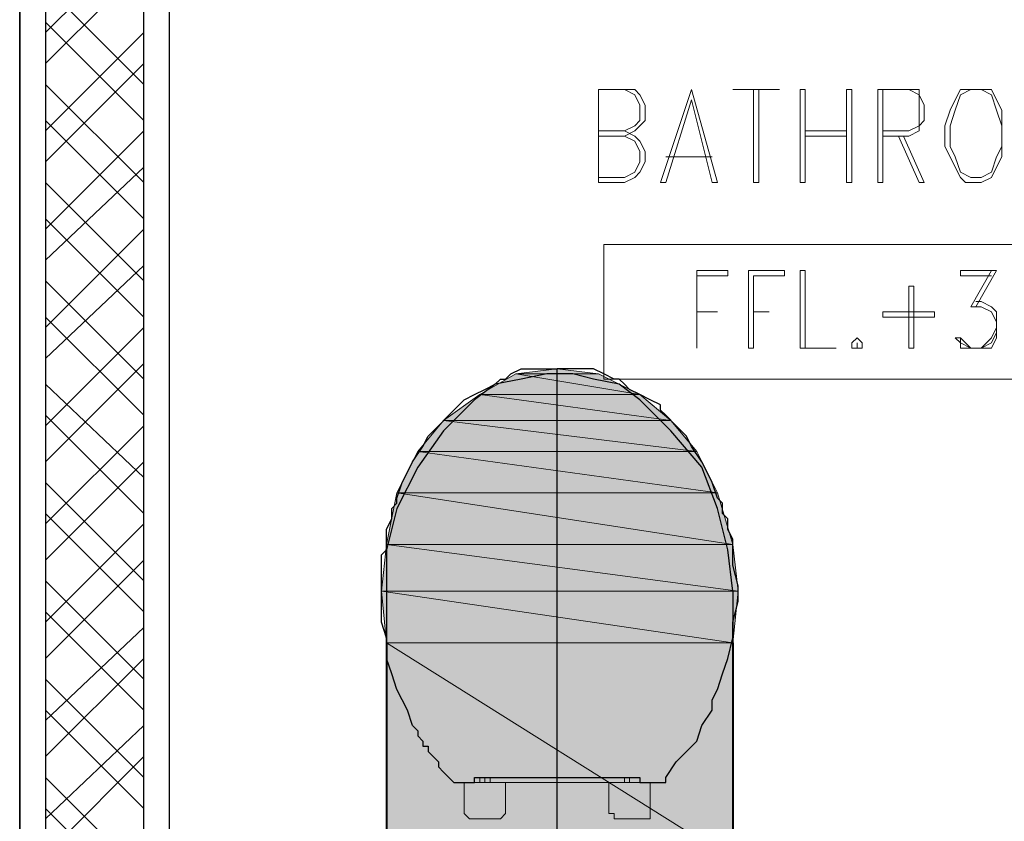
# Model space of a CAD drawing. Header units: millimetres. Extents: x 0 to 420, y 0 to 297.
# Tile 50 of 95: x 162.05 to 170.12, y 175.45 to 182.01. Entities that reach past the tile are written whole.
import ezdxf

# ---------------------------------------------------------------- set-up
doc = ezdxf.new("R2010")
doc.units = ezdxf.units.MM
doc.layers.add('FILL_FFFFFF', color=7, linetype='Continuous', true_color=0xffffff)
doc.layers.add('LINE_FFFFFF', color=7, linetype='Continuous', true_color=0xffffff)
doc.layers.add('LINE_000000', color=7, linetype='Continuous')

msp = doc.modelspace()

# ---------------------------------------------------------------- hatches: boundary and pattern name
at = {"layer": 'FILL_FFFFFF'}
h = msp.add_hatch(color=7, dxfattribs=at)
h.dxf.hatch_style = 1
h.paths.add_polyline_path([(166.4547, 179.1547), (166.7933, 179.1123), (166.116, 179.1123), (166.4547, 179.1547)])
h = msp.add_hatch(color=7, dxfattribs=at)
h.dxf.hatch_style = 1
h.paths.add_polyline_path([(166.116, 179.1123), (167.132, 178.943), (165.8197, 178.943), (166.116, 179.1123)])
h = msp.add_hatch(color=7, dxfattribs=at)
h.dxf.hatch_style = 1
h.paths.add_polyline_path([(166.7933, 179.1123), (166.116, 179.1123), (167.132, 178.943), (166.7933, 179.1123)])
h = msp.add_hatch(color=7, dxfattribs=at)
h.dxf.hatch_style = 1
h.paths.add_polyline_path([(165.8197, 178.943), (167.386, 178.7313), (165.5233, 178.7313), (165.8197, 178.943)])
h = msp.add_hatch(color=7, dxfattribs=at)
h.dxf.hatch_style = 1
h.paths.add_polyline_path([(167.132, 178.943), (165.8197, 178.943), (167.386, 178.7313), (167.132, 178.943)])
h = msp.add_hatch(color=7, dxfattribs=at)
h.dxf.hatch_style = 1
h.paths.add_polyline_path([(165.5233, 178.7313), (167.5977, 178.4773), (165.3117, 178.4773), (165.5233, 178.7313)])
h = msp.add_hatch(color=7, dxfattribs=at)
h.dxf.hatch_style = 1
h.paths.add_polyline_path([(167.386, 178.7313), (165.5233, 178.7313), (167.5977, 178.4773), (167.386, 178.7313)])
h = msp.add_hatch(color=7, dxfattribs=at)
h.dxf.hatch_style = 1
h.paths.add_polyline_path([(165.3117, 178.4773), (167.767, 178.1387), (165.1423, 178.1387), (165.3117, 178.4773)])
h = msp.add_hatch(color=7, dxfattribs=at)
h.dxf.hatch_style = 1
h.paths.add_polyline_path([(167.5977, 178.4773), (165.3117, 178.4773), (167.767, 178.1387), (167.5977, 178.4773)])
h = msp.add_hatch(color=7, dxfattribs=at)
h.dxf.hatch_style = 1
h.paths.add_polyline_path([(165.1423, 178.1387), (167.894, 177.7153), (165.0577, 177.7153), (165.1423, 178.1387)])
h = msp.add_hatch(color=7, dxfattribs=at)
h.dxf.hatch_style = 1
h.paths.add_polyline_path([(167.767, 178.1387), (165.1423, 178.1387), (167.894, 177.7153), (167.767, 178.1387)])
h = msp.add_hatch(color=7, dxfattribs=at)
h.dxf.hatch_style = 1
h.paths.add_polyline_path([(165.0577, 177.7153), (167.9363, 177.3343), (165.0153, 177.3343), (165.0577, 177.7153)])
h = msp.add_hatch(color=7, dxfattribs=at)
h.dxf.hatch_style = 1
h.paths.add_polyline_path([(167.894, 177.7153), (165.0577, 177.7153), (167.9363, 177.3343), (167.894, 177.7153)])
h = msp.add_hatch(color=7, dxfattribs=at)
h.dxf.hatch_style = 1
h.paths.add_polyline_path([(167.9363, 177.3343), (165.0153, 177.3343), (167.894, 176.911), (167.9363, 177.3343)])
h = msp.add_hatch(color=7, dxfattribs=at)
h.dxf.hatch_style = 1
h.paths.add_polyline_path([(165.0153, 177.3343), (167.894, 176.911), (165.0577, 176.911), (165.0153, 177.3343)])
h = msp.add_hatch(color=7, dxfattribs=at)
h.dxf.hatch_style = 1
h.paths.add_polyline_path([(167.894, 176.911), (165.0577, 176.911), (167.894, 175.133), (167.894, 176.911)])
h = msp.add_hatch(color=7, dxfattribs=at)
h.dxf.hatch_style = 1
h.paths.add_polyline_path([(165.0577, 176.911), (167.894, 175.133), (165.0577, 175.133), (165.0577, 176.911)])

# ---------------------------------------------------------------- linework, layer by layer
at = {"layer": 'LINE_000000', "lineweight": 25}
for p, q in [((162.052, 238.8023), (162.052, 85.9367)), ((162.052, 117.5597), (162.052, 202.2687)), ((162.2637, 181.9063), (163.068, 182.7107)), ((162.2637, 181.6523), (163.068, 182.4567)), ((163.068, 181.483), (162.2637, 182.2873)), ((163.068, 181.1867), (162.2637, 181.991)), ((162.2637, 181.102), (163.068, 181.9063)), ((162.2637, 180.848), (163.068, 181.6523)), ((163.068, 180.6787), (162.2637, 181.483)), ((163.068, 180.3823), (162.2637, 181.1867)), ((162.2637, 180.2977), (163.068, 181.102)), ((162.2637, 180.0437), (163.068, 180.8057)), ((163.068, 179.8743), (162.2637, 180.6787)), ((163.068, 179.578), (162.2637, 180.3823)), ((162.2637, 179.4933), (163.068, 180.2977)), ((162.2637, 179.2393), (163.068, 180.0013)), ((163.068, 179.07), (162.2637, 179.8743)), ((163.068, 178.7737), (162.2637, 179.578)), ((162.2637, 178.689), (163.068, 179.4933)), ((162.2637, 178.3927), (163.068, 179.197)), ((166.4547, 173.99), (166.4547, 179.1547)), ((163.068, 178.2657), (162.2637, 179.0277)), ((163.068, 177.9693), (162.2637, 178.7737)), ((162.2637, 177.8847), (163.068, 178.689)), ((162.2637, 177.5883), (163.068, 178.3927)), ((163.068, 177.419), (162.2637, 178.2233)), ((163.068, 177.165), (162.2637, 177.9693)), ((162.2637, 177.0803), (163.068, 177.8847)), ((167.894, 177.3343), (167.8517, 177.673)), ((162.2637, 176.784), (163.068, 177.5883)), ((163.068, 176.6147), (162.2637, 177.419)), ((167.894, 177.3343), (167.894, 176.911)), ((163.068, 176.3607), (162.2637, 177.165)), ((162.2637, 176.276), (163.068, 177.038)), ((162.2637, 175.9797), (163.068, 176.784)), ((163.068, 175.8103), (162.2637, 176.6147)), ((163.068, 175.5563), (162.2637, 176.3607)), ((162.2637, 175.4717), (163.068, 176.2337)), ((162.2637, 175.1753), (163.068, 175.9797)), ((163.068, 175.006), (162.2637, 175.8103)), ((165.5657, 175.8103), (165.5657, 175.8103)), ((165.5657, 175.8103), (165.5657, 175.8103)), ((167.132, 175.8103), (167.132, 175.768)), ((167.3437, 175.8103), (167.3437, 175.8103)), ((167.3437, 175.8103), (167.3437, 175.8103)), ((167.3437, 175.8103), (167.3437, 175.8103)), ((165.608, 175.768), (165.6503, 175.768)), ((165.6503, 175.768), (165.7773, 175.768)), ((167.132, 175.768), (167.3013, 175.768)), ((167.132, 175.768), (167.132, 175.768)), ((167.3013, 175.768), (167.3013, 175.768)), ((163.068, 174.752), (162.2637, 175.5563))]:
    msp.add_line(p, q, dxfattribs=at)
at = {"layer": 'LINE_000000', "lineweight": 13}
for p, q in [((168.4867, 181.102), (168.8253, 181.102)), ((168.4867, 181.0597), (168.8253, 181.0597)), ((167.3437, 180.8903), (167.7247, 180.8903)), ((167.386, 180.8903), (167.6823, 180.8903)), ((170.0107, 179.959), (169.8413, 179.6627)), ((167.5977, 179.324), (167.5977, 179.324)), ((166.4547, 179.1547), (166.4547, 179.1547)), ((165.8197, 175.8103), (165.8197, 175.768)), ((165.862, 175.8103), (165.862, 175.768)), ((165.9043, 175.768), (165.9043, 175.8103)), ((167.005, 175.8103), (167.005, 175.768)), ((167.0473, 175.768), (167.0473, 175.8103)), ((167.132, 175.8103), (167.132, 175.768)), ((165.6927, 175.5563), (165.6927, 175.768)), ((165.8197, 175.768), (165.7773, 175.768)), ((165.8197, 175.768), (165.862, 175.768)), ((165.862, 175.768), (165.862, 175.768)), ((165.9043, 175.768), (165.9043, 175.768)), ((166.0313, 175.768), (166.0313, 175.768)), ((166.0313, 175.768), (166.0313, 175.5563)), ((166.0737, 175.768), (166.8357, 175.768)), ((167.005, 175.768), (167.005, 175.768)), ((167.0473, 175.768), (167.005, 175.768)), ((167.005, 175.768), (167.005, 175.768)), ((167.0473, 175.768), (167.0473, 175.768)), ((167.0473, 175.768), (167.0897, 175.768)), ((167.0473, 175.768), (167.0473, 175.768)), ((167.0897, 175.768), (167.132, 175.768)), ((167.132, 175.768), (167.0897, 175.768)), ((167.2167, 175.768), (167.2167, 175.768)), ((165.7773, 175.4717), (165.7773, 175.4717)), ((165.7773, 175.4717), (165.7773, 175.4717)), ((166.9627, 175.4717), (167.005, 175.4717)), ((167.005, 175.4717), (167.005, 175.4717))]:
    msp.add_line(p, q, dxfattribs=at)
at = {"layer": 'LINE_000000', "lineweight": 40}
for p, q in [((165.0577, 176.911), (165.0577, 175.133)), ((167.894, 176.911), (167.894, 175.133))]:
    msp.add_line(p, q, dxfattribs=at)
at = {"layer": 'LINE_000000', "lineweight": 25}
msp.add_lwpolyline([(162.2637, 173.9053), (163.068, 173.9053), (163.068, 183.642), (162.2637, 183.642), (162.2637, 173.9053)], close=True, dxfattribs=at)
for points in [[(182.4567, 183.5573), (182.4567, 173.99), (163.2797, 173.99), (163.2797, 183.5573)], [(165.2693, 176.2337), (165.227, 176.3607), (165.1847, 176.4453), (165.1423, 176.53), (165.1, 176.657), (165.0577, 176.784), (165.0577, 176.9533), (165.0153, 177.0803), (165.0153, 177.2497), (165.0153, 177.3767), (165.0153, 177.546), (165.0153, 177.6307), (165.0577, 177.673), (165.0577, 177.7577), (165.0577, 177.8423), (165.1, 177.927), (165.1, 177.9693), (165.1, 178.0117), (165.1423, 178.054), (165.1423, 178.0963), (165.1847, 178.2233), (165.227, 178.308), (165.2693, 178.3927), (165.354, 178.5197), (165.3963, 178.6043), (165.481, 178.689), (165.5657, 178.7737), (165.608, 178.816), (165.6503, 178.8583), (165.6927, 178.9007), (165.7773, 178.943), (165.862, 178.9853), (165.9467, 179.0277), (165.989, 179.07), (166.0313, 179.07), (166.0737, 179.1123), (166.1583, 179.1547), (166.243, 179.1547), (166.3277, 179.1547), (166.37, 179.1547), (166.4547, 179.1547)], [(167.3437, 175.8103), (167.3437, 175.8103), (167.4283, 175.9373), (167.513, 176.022), (167.5977, 176.1067), (167.64, 176.2337), (167.7247, 176.3607), (167.7247, 176.4453), (167.767, 176.53), (167.8093, 176.657), (167.8517, 176.784), (167.894, 176.9533), (167.894, 177.0803), (167.9363, 177.2497), (167.9363, 177.3767), (167.894, 177.546), (167.894, 177.6307), (167.894, 177.673), (167.894, 177.7577), (167.8517, 177.8423), (167.8517, 177.927), (167.8093, 177.9693), (167.8093, 178.0117), (167.8093, 178.054), (167.767, 178.0963), (167.7247, 178.2233), (167.6823, 178.308), (167.64, 178.3927), (167.5553, 178.5197), (167.513, 178.6043), (167.4283, 178.689), (167.3437, 178.7737), (167.3013, 178.816), (167.3013, 178.8583), (167.2167, 178.9007), (167.132, 178.943), (167.0473, 178.9853), (167.005, 179.0277), (166.9627, 179.07), (166.9203, 179.07), (166.8357, 179.1123), (166.751, 179.1547), (166.7087, 179.1547), (166.624, 179.1547), (166.5393, 179.1547), (166.4547, 179.1547)], [(167.8517, 177.673), (167.767, 178.0117), (167.64, 178.3503), (167.386, 178.6467), (167.132, 178.9007), (166.9627, 179.0277), (166.751, 179.07), (166.5817, 179.1123), (166.37, 179.1123), (166.1583, 179.07), (165.9467, 179.0277), (165.7773, 178.9007), (165.5233, 178.6467), (165.3117, 178.3503), (165.1423, 178.0117), (165.0577, 177.673)], [(165.0577, 177.673), (165.0577, 177.3343), (165.0577, 176.911)], [(165.2693, 176.2337), (165.3117, 176.1913), (165.3117, 176.149), (165.354, 176.1067), (165.354, 176.0643), (165.3963, 176.0643), (165.3963, 176.022), (165.4387, 175.9797), (165.481, 175.9373), (165.481, 175.895), (165.5233, 175.8527), (165.5657, 175.8103), (165.608, 175.768)], [(165.7773, 175.8103), (165.8197, 175.8103), (166.1583, 175.8103), (166.4547, 175.8103), (166.8357, 175.8103), (167.005, 175.8103), (167.0473, 175.8103), (167.0897, 175.8103), (167.132, 175.8103)], [(165.7773, 175.768), (165.7773, 175.768), (165.7773, 175.8103)], [(167.3013, 175.768), (167.3437, 175.768), (167.3437, 175.8103)]]:
    msp.add_lwpolyline(points, dxfattribs=at)
at = {"layer": 'LINE_000000', "lineweight": 13}
for points in [[(166.7933, 180.6787), (166.7933, 181.4407), (166.7933, 180.721)], [(166.7933, 181.102), (167.005, 181.102), (167.0897, 181.1443), (167.132, 181.1867), (167.132, 181.3137), (167.0897, 181.3983), (167.005, 181.4407), (166.7933, 181.4407), (167.005, 181.4407), (167.0897, 181.4407), (167.132, 181.3983), (167.1743, 181.3137), (167.1743, 181.1867), (167.132, 181.1443), (167.0897, 181.102), (167.005, 181.0597)], [(168.0633, 181.4407), (168.0633, 180.6787), (168.1057, 180.6787), (168.1057, 181.4407)], [(169.1217, 181.0597), (169.3333, 181.0597), (169.418, 181.102), (169.418, 181.1443), (169.4603, 181.1867), (169.4603, 181.3137), (169.418, 181.3983), (169.418, 181.4407), (169.3333, 181.4407), (169.0793, 181.4407), (169.0793, 180.6787), (169.1217, 180.6787), (169.1217, 181.4407), (169.3333, 181.4407), (169.418, 181.3983), (169.418, 181.3137), (169.418, 181.1867), (169.418, 181.1443), (169.3333, 181.102), (169.1217, 181.102)], [(167.005, 181.102), (167.0897, 181.0597), (167.132, 181.0173), (167.1743, 180.9327), (167.1743, 180.848), (167.132, 180.7633), (167.0897, 180.721), (167.005, 180.6787), (166.7933, 180.6787)], [(166.7933, 181.0597), (167.005, 181.0597), (167.0897, 181.0173), (167.132, 180.9327), (167.132, 180.848), (167.0897, 180.7633), (167.005, 180.721), (166.7933, 180.721)], [(169.2487, 181.0597), (169.418, 180.6787), (169.4603, 180.6787), (169.291, 181.0597)], [(167.5977, 179.959), (167.5977, 179.324), (167.5977, 179.9167)], [(167.5977, 179.959), (167.8517, 179.959), (167.8517, 179.9167), (167.5977, 179.9167)], [(170.0107, 179.9167), (169.7567, 179.9167), (169.7567, 179.959), (170.053, 179.959), (169.8837, 179.6627)], [(169.8837, 179.705), (169.926, 179.705), (170.0107, 179.6627), (170.053, 179.6203), (170.053, 179.5357), (170.053, 179.4933), (170.053, 179.4087), (170.0107, 179.324), (169.926, 179.324), (169.8413, 179.324), (169.7567, 179.324), (169.7567, 179.3663), (169.7143, 179.4087), (169.7567, 179.4087)], [(169.8413, 179.6627), (169.926, 179.6627), (170.0107, 179.6203), (170.053, 179.5357)], [(169.926, 179.6627), (170.0107, 179.6203), (170.053, 179.5357), (170.053, 179.4933), (170.0107, 179.4087), (169.926, 179.324)], [(170.053, 179.451), (170.0107, 179.3663), (169.926, 179.324), (169.8413, 179.324), (169.7567, 179.3663), (169.7567, 179.4087), (169.8413, 179.324)], [(167.0473, 175.8103), (167.005, 175.8103), (165.9043, 175.8103), (165.862, 175.8103)], [(167.005, 175.768), (165.9043, 175.768), (165.862, 175.768)], [(166.0313, 175.7257), (166.0313, 175.768), (166.0737, 175.768)], [(166.8357, 175.768), (166.878, 175.768), (166.878, 175.7257)], [(166.878, 175.7257), (166.878, 175.5563), (166.878, 175.514), (166.9203, 175.514), (166.9203, 175.4717), (166.9627, 175.4717)], [(167.2167, 175.768), (167.2167, 175.768), (167.2167, 175.5563)], [(165.9467, 175.4717), (165.9467, 175.4717), (165.8197, 175.4717), (165.7773, 175.4717), (165.735, 175.4717), (165.6927, 175.514), (165.6927, 175.5563)], [(165.9467, 175.4717), (165.989, 175.4717), (166.0313, 175.514), (166.0313, 175.5563)], [(167.005, 175.4717), (167.005, 175.4717), (167.132, 175.4717), (167.1743, 175.4717), (167.2167, 175.4717), (167.2167, 175.514), (167.2167, 175.5563)]]:
    msp.add_lwpolyline(points, dxfattribs=at)
for points in [[(167.5553, 181.4407), (167.3013, 180.6787), (167.3437, 180.6787), (167.5553, 181.356), (167.7247, 180.6787), (167.767, 180.6787), (167.5553, 181.4407)], [(168.275, 181.4407), (167.894, 181.4407), (168.275, 181.4407)], [(168.4443, 180.6787), (168.4867, 180.6787), (168.4867, 181.4407), (168.4443, 181.4407), (168.4443, 180.6787)], [(168.8677, 181.4407), (168.8677, 180.6787), (168.8253, 180.6787), (168.8253, 181.4407), (168.8677, 181.4407)], [(169.799, 181.4407), (169.7567, 181.4407), (169.7143, 181.356), (169.672, 181.2713), (169.6297, 181.1443), (169.6297, 180.975), (169.672, 180.8903), (169.7143, 180.8057), (169.7567, 180.721), (169.799, 180.6787), (169.926, 180.6787), (170.0107, 180.721), (170.053, 180.8057), (170.0953, 180.8903), (170.0953, 180.975), (170.0953, 181.1443), (170.0953, 181.2713), (170.053, 181.356), (170.0107, 181.4407), (169.926, 181.4407), (169.799, 181.4407)], [(169.8413, 181.4407), (169.7567, 181.3983), (169.7143, 181.2713), (169.672, 181.1443), (169.672, 180.975), (169.7143, 180.8903), (169.7567, 180.7633), (169.8413, 180.721), (169.926, 180.721), (170.0107, 180.7633), (170.053, 180.8903), (170.0953, 180.975), (170.0953, 181.1443), (170.053, 181.2713), (170.0107, 181.3983), (169.926, 181.4407), (169.8413, 181.4407)], [(172.5083, 180.1707), (172.5083, 179.07), (166.8357, 179.07), (166.8357, 180.1707), (172.5083, 180.1707)], [(168.3173, 179.959), (168.021, 179.959), (168.021, 179.324), (168.0633, 179.324), (168.0633, 179.9167), (168.3173, 179.9167), (168.3173, 179.959)], [(168.4443, 179.324), (168.4443, 179.959), (168.4867, 179.959), (168.4867, 179.324), (168.7407, 179.324), (168.4443, 179.324)], [(169.3757, 179.324), (169.3333, 179.324), (169.3333, 179.832), (169.3757, 179.832), (169.3757, 179.324)], [(167.5977, 179.6203), (167.767, 179.6203), (167.5977, 179.6203)], [(168.0633, 179.6203), (168.1903, 179.6203), (168.0633, 179.6203)], [(169.545, 179.578), (169.545, 179.6203), (169.1217, 179.6203), (169.1217, 179.578), (169.545, 179.578)], [(168.91, 179.4087), (168.8677, 179.3663), (168.8677, 179.324), (168.91, 179.324), (168.9523, 179.324), (168.9523, 179.3663), (168.91, 179.4087)], [(168.91, 179.3663), (168.91, 179.324), (168.91, 179.3663)]]:
    msp.add_lwpolyline(points, close=True, dxfattribs=at)
at = {"layer": 'LINE_FFFFFF', "lineweight": 0}
for points in [[(166.4547, 179.1547), (166.7933, 179.1123), (166.116, 179.1123), (166.4547, 179.1547)], [(166.116, 179.1123), (167.132, 178.943), (165.8197, 178.943), (166.116, 179.1123)], [(166.7933, 179.1123), (166.116, 179.1123), (167.132, 178.943), (166.7933, 179.1123)], [(165.8197, 178.943), (167.386, 178.7313), (165.5233, 178.7313), (165.8197, 178.943)], [(167.132, 178.943), (165.8197, 178.943), (167.386, 178.7313), (167.132, 178.943)], [(165.5233, 178.7313), (167.5977, 178.4773), (165.3117, 178.4773), (165.5233, 178.7313)], [(167.386, 178.7313), (165.5233, 178.7313), (167.5977, 178.4773), (167.386, 178.7313)], [(165.3117, 178.4773), (167.767, 178.1387), (165.1423, 178.1387), (165.3117, 178.4773)], [(167.5977, 178.4773), (165.3117, 178.4773), (167.767, 178.1387), (167.5977, 178.4773)], [(165.1423, 178.1387), (167.894, 177.7153), (165.0577, 177.7153), (165.1423, 178.1387)], [(167.767, 178.1387), (165.1423, 178.1387), (167.894, 177.7153), (167.767, 178.1387)], [(165.0577, 177.7153), (167.9363, 177.3343), (165.0153, 177.3343), (165.0577, 177.7153)], [(167.894, 177.7153), (165.0577, 177.7153), (167.9363, 177.3343), (167.894, 177.7153)], [(167.9363, 177.3343), (165.0153, 177.3343), (167.894, 176.911), (167.9363, 177.3343)], [(165.0153, 177.3343), (167.894, 176.911), (165.0577, 176.911), (165.0153, 177.3343)], [(167.894, 176.911), (165.0577, 176.911), (167.894, 175.133), (167.894, 176.911)], [(165.0577, 176.911), (167.894, 175.133), (165.0577, 175.133), (165.0577, 176.911)]]:
    msp.add_lwpolyline(points, close=True, dxfattribs=at)

doc.saveas('drawing.dxf')
